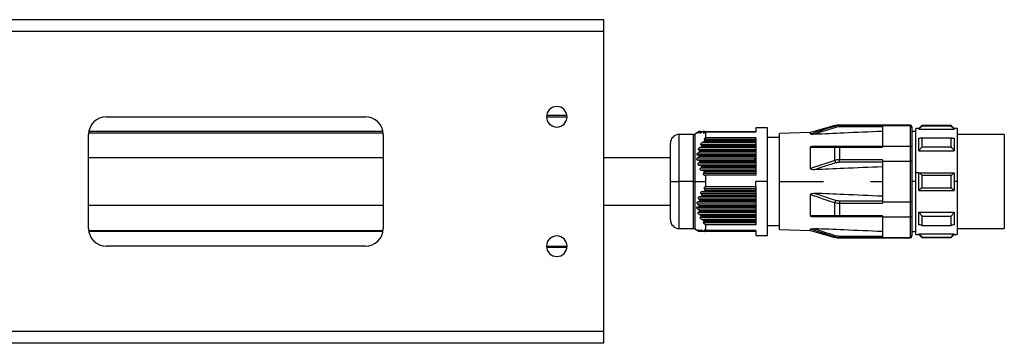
# Model space of a CAD drawing. Header units: millimetres. Extents: x -420 to 2302, y 443 to 882.
# Tile 8 of 16: x 746 to 913, y 443 to 498. Entities that reach past the tile are written whole.
import ezdxf

# ---------------------------------------------------------------- set-up
doc = ezdxf.new("R2010")
doc.units = ezdxf.units.MM

# ---------------------------------------------------------------- blocks, each defined once
blk = doc.blocks.new('Drawing View3')
at = {"color": 7, "linetype": 'Continuous', "lineweight": 25}
for p, q in [((837.5, 31.5), (-162.5, 31.5)), ((837.5, 29.5), (837.5, 31.5)), ((837.5, 29.5), (-162.5, 29.5)), ((837.5, -21.5), (837.5, 29.5)), ((831.24, 15.2), (827.76, 15.2)), ((753, 15), (797, 15)), ((827.75, 15), (831.25, 15)), ((876.7, 13.49), (872.6, 12.32)), ((876.7, 13.4), (876.7, 13.49)), ((889.5, 13.6), (877.52, 13.6)), ((877.52, 13.6), (877.52, 13.52)), ((877.52, 13.28), (877.52, 13.52)), ((884.8, 13.52), (877.52, 13.52)), ((884.8, 13.49), (884.8, 13.52)), ((884.8, 13.49), (889.5, 13.49)), ((884.8, 13.49), (884.8, 10.01)), ((889.5, 13.49), (889.5, 13.6)), ((889.5, 13.49), (889.5, 10.01)), ((891.5, 13.5), (891, 13)), ((896.5, 13.5), (891.5, 13.5)), ((891.5, 13.44), (896.5, 13.44)), ((897, 13), (896.5, 13.5)), ((896.5, 13.44), (896.5, 13.5)), ((750, -4), (750, 12)), ((750.02, 12.3), (799.98, 12.3)), ((799.96, 12.5), (750.04, 12.5)), ((800, 12), (800, -4)), ((852.67, 12), (850.3, 12)), ((850.3, 4), (850.3, 12)), ((852.67, 12), (852.67, 4)), ((853.66, 12.5), (852.92, 12.07)), ((852.92, 12.07), (852.92, 4)), ((853.46, 12.37), (853.49, 12.37)), ((853.6, 12.37), (853.72, 12.37)), ((853.67, 12.5), (853.73, 12.5)), ((853.76, 12.5), (854, 12.5)), ((853.94, 12.37), (854.15, 12.37)), ((854.06, 12.5), (854.46, 12.5)), ((854.47, 12.37), (854.75, 12.37)), ((854.54, 12.5), (863.3, 12.5)), ((854.8, 11.44), (854.8, 12.4)), ((863.3, 12.4), (854.8, 12.4)), ((865.3, 13.15), (863.3, 13.15)), ((863.3, 13.15), (863.3, 12.4)), ((865.3, 4), (865.3, 13.15)), ((872.6, 12.32), (867.3, 12.14)), ((867.3, 4), (867.3, 12.14)), ((872.6, 12.05), (872.6, 12.32)), ((884.8, 13.28), (877.52, 13.28)), ((889.8, 13.2), (889.8, 13.3)), ((889.8, 13.2), (889.8, 9.78)), ((890.5, 12.5), (889.8, 12.5)), ((891, 13), (890.5, 13)), ((890.5, 5.5), (890.5, 13)), ((891, 12.87), (897, 12.87)), ((897.5, 13), (897, 13)), ((897.5, 13), (897.5, 4)), ((905.5, 12), (897.5, 12)), ((905.5, 12), (905.5, -4)), ((848.8, 4), (848.8, 10.5)), ((863.3, 10.25), (854.03, 10.25)), ((863.3, 10.13), (854.14, 10.13)), ((854.25, 10.63), (863.3, 10.63)), ((854.58, 10.88), (863.3, 10.88)), ((863.3, 11.12), (854.6, 11.12)), ((863.3, 10.99), (854.66, 10.99)), ((863.3, 11.44), (854.8, 11.44)), ((863.3, 11.44), (863.3, 5.06)), ((867.3, 11.5), (865.3, 11.5)), ((891.5, 11.45), (896.5, 11.45)), ((863.3, 8.52), (853.47, 8.52)), ((853.52, 8.89), (863.3, 8.89)), ((863.3, 9.39), (853.65, 9.39)), ((863.3, 8.39), (853.67, 8.39)), ((853.78, 9.14), (863.3, 9.14)), ((853.79, 9.76), (863.3, 9.76)), ((863.3, 9.26), (853.81, 9.26)), ((854.09, 10.01), (863.3, 10.01)), ((872.6, 6.2), (872.6, 9.85)), ((876.7, 7.59), (876.7, 9.81)), ((877.52, 10.01), (877.52, 9.82)), ((877.52, 10.01), (884.8, 10.01)), ((877.52, 9.82), (884.8, 9.82)), ((877.52, 9.82), (877.52, 7.7)), ((884.8, 10.01), (884.8, 9.82)), ((884.8, 10.01), (889.5, 10.01)), ((889.5, 10.01), (889.5, 7.47)), ((889.8, 9.78), (889.8, 7.42)), ((891, 9.21), (897, 9.21)), ((891.5, 9.9), (896.5, 9.9)), ((853.46, 8.03), (863.3, 8.03)), ((863.3, 7.65), (853.49, 7.65)), ((853.6, 7.16), (863.3, 7.16)), ((853.67, 8.28), (863.3, 8.28)), ((863.3, 6.79), (853.72, 6.79)), ((863.3, 7.53), (853.74, 7.53)), ((853.76, 7.41), (863.3, 7.41)), ((863.3, 7.89), (863.16, 7.89)), ((863.16, 7.7), (863.16, 7.89)), ((863.16, 7.7), (863.3, 7.7)), ((876.7, 7.59), (872.6, 6.2)), ((884.8, 7.7), (877.52, 7.7)), ((877.52, 7.26), (877.52, 7.7)), ((884.8, 7.26), (877.52, 7.26)), ((884.8, 7.7), (884.8, 7.47)), ((884.8, 7.47), (884.8, 0.53)), ((884.8, 7.47), (889.5, 7.47)), ((889.5, 7.47), (889.5, 0.53)), ((889.8, 7.42), (889.8, 0.58)), ((853.94, 6.3), (863.3, 6.3)), ((863.3, 6.66), (854.01, 6.66)), ((854.06, 6.55), (863.3, 6.55)), ((863.3, 5.92), (854.15, 5.92)), ((863.3, 5.8), (854.47, 5.8)), ((854.47, 5.43), (863.3, 5.43)), ((854.54, 5.68), (863.3, 5.68)), ((854.76, 5.06), (854.8, 5.06)), ((854.8, 4), (854.8, 5.06)), ((863.3, 5.06), (854.8, 5.06)), ((890.5, -5), (890.5, 5.5)), ((891, 5.5), (890.5, 5.5)), ((891, 5.5), (897, 5.5)), ((891.5, 5.1), (896.5, 5.1)), ((848.8, -2.5), (848.8, 4)), ((848.8, 4), (850.3, 4)), ((852.67, 4), (850.3, 4)), ((850.3, -4), (850.3, 4)), ((852.67, 4), (852.92, 4)), ((852.67, 4), (852.67, -4)), ((852.92, 4), (854.8, 4)), ((852.92, 4), (852.92, -4.07)), ((854.8, 3.11), (854.8, 4)), ((865.3, 4), (863.3, 4)), ((863.3, 3.11), (863.3, 4)), ((865.3, -5.15), (865.3, 4)), ((867.3, -4.14), (867.3, 4)), ((867.3, 4), (874.8, 4)), ((882.8, 4), (884.8, 4)), ((890.5, 4), (889.8, 4)), ((897.5, 4), (897, 4)), ((897.5, 4), (897.5, -5)), ((863.3, 1.88), (854.03, 1.88)), ((854.25, 2.25), (863.3, 2.25)), ((854.58, 2.38), (863.3, 2.38)), ((863.3, 2.74), (854.6, 2.74)), ((863.3, 2.49), (854.66, 2.49)), ((863.3, 3.11), (854.8, 3.11)), ((863.3, 3.11), (863.3, -3.34)), ((872.6, -1.85), (872.6, 1.8)), ((891, 2.5), (897, 2.5)), ((891.5, 2.9), (896.5, 2.9)), ((863.3, 0.14), (853.47, 0.14)), ((853.52, 0.52), (863.3, 0.52)), ((863.3, 1.01), (853.65, 1.01)), ((853.78, 0.64), (863.3, 0.64)), ((853.79, 1.39), (863.3, 1.39)), ((863.3, 0.76), (853.81, 0.76)), ((854.09, 1.51), (863.3, 1.51)), ((863.3, 1.63), (854.14, 1.63)), ((876.7, -1.81), (876.7, 0.41)), ((877.52, 0.74), (877.52, 0.3)), ((877.52, 0.74), (884.8, 0.74)), ((877.52, 0.3), (884.8, 0.3)), ((877.52, 0.3), (877.52, -1.82)), ((884.8, 0.53), (889.5, 0.53)), ((884.8, 0.53), (884.8, 0.3)), ((889.5, 0.53), (889.5, -2.01)), ((889.8, 0.58), (889.8, -1.78)), ((853.46, -0.35), (863.3, -0.35)), ((863.3, -0.72), (853.49, -0.72)), ((853.6, -1.21), (863.3, -1.21)), ((863.3, -0.11), (853.67, -0.11)), ((853.67, -0.22), (863.3, -0.22)), ((863.3, -1.59), (853.72, -1.59)), ((863.3, -0.97), (853.74, -0.97)), ((853.76, -1.09), (863.3, -1.09)), ((891, -1.21), (897, -1.21)), ((853.94, -2.08), (863.3, -2.08)), ((863.3, -1.84), (854.01, -1.84)), ((854.06, -1.95), (863.3, -1.95)), ((863.3, -2.45), (854.15, -2.45)), ((863.3, -2.7), (854.47, -2.7)), ((854.47, -2.94), (863.3, -2.94)), ((854.54, -2.82), (863.3, -2.82)), ((854.8, -4.33), (854.8, -3.34)), ((863.3, -3.34), (854.8, -3.34)), ((884.8, -1.82), (877.52, -1.82)), ((877.52, -2.01), (877.52, -1.82)), ((884.8, -2.01), (877.52, -2.01)), ((884.8, -1.82), (884.8, -2.01)), ((884.8, -2.01), (889.5, -2.01)), ((884.8, -2.01), (884.8, -5.49)), ((889.5, -2.01), (889.5, -5.49)), ((889.8, -1.78), (889.8, -5.2)), ((891.5, -1.9), (896.5, -1.9)), ((750.02, -4.3), (799.98, -4.3)), ((799.96, -4.5), (750.04, -4.5)), ((850.3, -4), (852.67, -4)), ((852.92, -4.07), (853.66, -4.5)), ((853.52, -4.38), (853.47, -4.38)), ((853.79, -4.38), (853.65, -4.38)), ((853.67, -4.5), (853.66, -4.5)), ((853.77, -4.5), (853.67, -4.5)), ((854.08, -4.5), (853.81, -4.5)), ((854.25, -4.38), (854.03, -4.38)), ((854.58, -4.5), (854.14, -4.5)), ((863.3, -4.38), (854.6, -4.38)), ((863.3, -4.5), (854.66, -4.5)), ((863.3, -4.33), (854.8, -4.33)), ((863.3, -4.33), (863.3, -5.15)), ((865.3, -3.5), (867.3, -3.5)), ((867.3, -4.14), (872.6, -4.32)), ((872.6, -4.32), (872.6, -4.05)), ((872.6, -4.05), (876.7, -5.4)), ((872.6, -4.32), (876.7, -5.49)), ((889.8, -4.5), (890.5, -4.5)), ((890.5, -5), (891, -5)), ((891, -4.87), (897, -4.87)), ((891, -5), (891.5, -5.5)), ((891.5, -3.45), (896.5, -3.45)), ((896.5, -5.5), (897, -5)), ((897, -5), (897.5, -5)), ((897.5, -4), (905.5, -4)), ((863.3, -5.15), (865.3, -5.15)), ((876.7, -5.49), (876.7, -5.4)), ((877.52, -5.28), (884.8, -5.28)), ((877.52, -5.28), (877.52, -5.52)), ((877.52, -5.52), (884.8, -5.52)), ((877.52, -5.52), (877.52, -5.6)), ((877.52, -5.6), (889.5, -5.6)), ((884.8, -5.49), (889.5, -5.49)), ((884.8, -5.52), (884.8, -5.49)), ((889.5, -5.6), (889.5, -5.49)), ((889.8, -5.3), (889.8, -5.2)), ((891.5, -5.44), (896.5, -5.44)), ((891.5, -5.44), (891.5, -5.5)), ((891.5, -5.5), (896.5, -5.5)), ((797, -7), (753, -7)), ((827.75, -7), (831.25, -7)), ((831.24, -7.2), (827.76, -7.2)), ((837.5, -21.5), (-162.5, -21.5)), ((837.5, -23.5), (837.5, -21.5)), ((837.5, -23.5), (-162.5, -23.5))]:
    blk.add_line(p, q, dxfattribs=at)
at = {"color": 7, "linetype": 'Continuous', "lineweight": 25, "flags": 128}
for points in [[(891.5, 13.5), (891.5, 13.5), (891.5, 13.48), (891.5, 13.46), (891.5, 13.44)], [(891, 12.87), (891, 12.93), (891, 12.97), (891, 12.99), (891, 13)], [(897, 13), (897, 12.99), (897, 12.97), (897, 12.93), (897, 12.87)], [(891, 9.21), (891, 9.52), (891, 9.81), (891, 10.09), (891, 10.36), (891, 10.62), (891, 10.87), (891, 11.11), (891, 11.34)], [(891.5, 11.45), (891.5, 11.28), (891.5, 11.1), (891.5, 10.91), (891.5, 10.72), (891.5, 10.52), (891.5, 10.32), (891.5, 10.11), (891.5, 9.9)], [(896.5, 9.9), (896.5, 10.11), (896.5, 10.32), (896.5, 10.52), (896.5, 10.72), (896.5, 10.91), (896.5, 11.1), (896.5, 11.28), (896.5, 11.45)], [(897, 11.34), (897, 11.11), (897, 10.87), (897, 10.62), (897, 10.36), (897, 10.09), (897, 9.81), (897, 9.52), (897, 9.21)], [(876.84, 10.01), (876.82, 10.01), (876.8, 10), (876.78, 9.98), (876.76, 9.96), (876.74, 9.93), (876.73, 9.9), (876.71, 9.85), (876.7, 9.81)], [(891, 2.5), (891, 2.87), (891, 3.25), (891, 3.62), (891, 4), (891, 4.38), (891, 4.75), (891, 5.13), (891, 5.5)], [(891.5, 5.1), (891.5, 4.83), (891.5, 4.55), (891.5, 4.28), (891.5, 4), (891.5, 3.72), (891.5, 3.45), (891.5, 3.17), (891.5, 2.9)], [(896.5, 2.9), (896.5, 3.17), (896.5, 3.45), (896.5, 3.72), (896.5, 4), (896.5, 4.28), (896.5, 4.55), (896.5, 4.83), (896.5, 5.1)], [(897, 5.5), (897, 5.31), (897, 5.13), (897, 4.94), (897, 4.75), (897, 4.56), (897, 4.38), (897, 4.19), (897, 4)], [(897, 4), (897, 3.81), (897, 3.62), (897, 3.44), (897, 3.25), (897, 3.06), (897, 2.87), (897, 2.69), (897, 2.5)], [(891, -3.34), (891, -3.11), (891, -2.87), (891, -2.62), (891, -2.36), (891, -2.09), (891, -1.81), (891, -1.52), (891, -1.21)], [(897, -1.21), (897, -1.52), (897, -1.81), (897, -2.09), (897, -2.36), (897, -2.62), (897, -2.87), (897, -3.11), (897, -3.34)], [(876.84, -2.01), (876.82, -2.01), (876.8, -2), (876.78, -1.98), (876.76, -1.96), (876.74, -1.93), (876.73, -1.9), (876.71, -1.85), (876.7, -1.81)], [(891.5, -1.9), (891.5, -2.11), (891.5, -2.32), (891.5, -2.52), (891.5, -2.72), (891.5, -2.91), (891.5, -3.1), (891.5, -3.28), (891.5, -3.45)], [(896.5, -3.45), (896.5, -3.28), (896.5, -3.1), (896.5, -2.91), (896.5, -2.72), (896.5, -2.52), (896.5, -2.32), (896.5, -2.11), (896.5, -1.9)], [(891, -5), (891, -4.99), (891, -4.97), (891, -4.93), (891, -4.87)], [(897, -4.87), (897, -4.93), (897, -4.97), (897, -4.99), (897, -5)], [(896.5, -5.5), (896.5, -5.5), (896.5, -5.48), (896.5, -5.46), (896.5, -5.44)]]:
    blk.add_lwpolyline(points, dxfattribs=at)
at = {"color": 7, "linetype": 'Continuous', "lineweight": 25}
for centre, radius, start, end in [((829.5, 15), 1.75, 0, 180), ((753, 12), 3, 90, 180), ((797, 12), 3, 0, 90), ((829.5, 15), 1.75, 180, 0), ((877.52, 10.6), 3, 90, 105.8192), ((876.34, 13.03), 0.515, 16.1488, 45.8932), ((889.5, 13.3), 0.3, 0, 90), ((850.3, 10.5), 1.5, 90, 180), ((852.67, 12.5), 0.5, 270, 299.8989), ((879.41, 8.21), 2.78, 192.8319, 202.1858), ((879.41, -0.21), 2.78, 157.8142, 167.1681), ((850.3, -2.5), 1.5, 180, 270), ((753, -4), 3, 180, 270), ((797, -4), 3, 270, 0), ((852.67, -4.5), 0.5, 60.1011, 90), ((829.5, -7), 1.75, 0, 180), ((876.34, -5.03), 0.515, 314.1068, 343.8512), ((877.52, -2.6), 3, 254.1808, 270), ((889.5, -5.3), 0.3, 270, 360), ((829.5, -7), 1.75, 180, 0)]:
    blk.add_arc(centre, radius, start, end, dxfattribs=at)
for points, knots in [([(876.7, 13.4), (875.84, 13.13), (874.46, 12.69), (873.11, 12.23), (872.6, 12.05)], [0, 0, 0, 0, 0.624924, 1, 1, 1, 1]), ([(877.52, 13.52), (877.36, 13.52), (877.08, 13.5), (876.82, 13.43), (876.7, 13.4)], [0, 0, 0, 0, 0.564116, 1, 1, 1, 1]), ([(889.5, 13.49), (889.54, 13.48), (889.6, 13.48), (889.67, 13.44), (889.73, 13.39), (889.76, 13.34), (889.78, 13.3), (889.78, 13.29), (889.8, 13.26), (889.8, 13.23), (889.8, 13.2)], [0, 0, 0, 0, 0.245699, 0.374794, 0.507834, 0.752968, 0.755309, 0.77284, 0.820727, 1, 1, 1, 1]), ([(891.5, 13.44), (891.4, 13.33), (891.24, 13.14), (891.07, 12.96), (891, 12.87)], [0, 0, 0, 0, 0.56938, 1, 1, 1, 1]), ([(897, 12.87), (896.91, 12.98), (896.74, 13.17), (896.58, 13.35), (896.5, 13.44)], [0, 0, 0, 0, 0.550382, 1, 1, 1, 1]), ([(853.46, 12.37), (853.42, 12.36), (853.37, 12.32), (853.31, 12.29), (853.27, 12.27), (853.26, 12.26), (853.25, 12.25), (853.25, 12.25), (853.26, 12.25), (853.29, 12.27), (853.36, 12.3), (853.44, 12.34), (853.49, 12.37)], [0, 0, 0, 0, 0.1626181, 0.2899398, 0.3550944, 0.4074807, 0.459515, 0.5110456, 0.5546209, 0.6033283, 0.7207983, 1, 1, 1, 1]), ([(853.6, 12.37), (853.57, 12.36), (853.52, 12.33), (853.47, 12.29), (853.45, 12.27), (853.43, 12.26), (853.43, 12.25), (853.44, 12.25), (853.46, 12.25), (853.49, 12.26), (853.57, 12.3), (853.66, 12.34), (853.72, 12.37)], [0, 0, 0, 0, 0.14378, 0.257374, 0.312767, 0.363086, 0.41077, 0.458663, 0.511564, 0.567308, 0.692908, 1, 1, 1, 1]), ([(853.67, 12.5), (853.67, 12.5), (853.66, 12.5), (853.64, 12.48), (853.57, 12.44), (853.5, 12.4), (853.46, 12.37)], [0, 0, 0, 0, 0.146904, 0.308017, 0.489413, 1, 1, 1, 1]), ([(853.74, 12.5), (853.74, 12.5), (853.73, 12.5), (853.71, 12.49), (853.63, 12.45), (853.55, 12.41), (853.49, 12.37)], [0, 0, 0, 0, 0.095207, 0.195971, 0.430437, 1, 1, 1, 1]), ([(853.76, 12.5), (853.77, 12.5), (853.77, 12.5), (853.76, 12.49), (853.75, 12.48), (853.72, 12.46), (853.67, 12.42), (853.62, 12.39), (853.6, 12.37)], [0, 0, 0, 0, 0.101041, 0.203349, 0.311717, 0.430206, 0.68207, 1, 1, 1, 1]), ([(854.01, 12.5), (854, 12.5), (853.96, 12.49), (853.86, 12.45), (853.78, 12.4), (853.72, 12.37)], [0, 0, 0, 0, 0.226258, 0.493855, 1, 1, 1, 1]), ([(853.74, 12.5), (853.74, 12.5), (853.75, 12.5), (853.76, 12.5), (853.76, 12.5)], [0, 0, 0, 0, 0.558428, 1, 1, 1, 1]), ([(853.94, 12.37), (853.91, 12.36), (853.87, 12.32), (853.83, 12.29), (853.81, 12.27), (853.81, 12.26), (853.82, 12.25), (853.84, 12.25), (853.88, 12.26), (853.99, 12.3), (854.08, 12.34), (854.15, 12.37)], [0, 0, 0, 0, 0.139235, 0.245422, 0.294926, 0.342114, 0.389691, 0.440297, 0.547276, 0.682165, 1, 1, 1, 1]), ([(854.06, 12.5), (854.07, 12.5), (854.08, 12.5), (854.07, 12.48), (854.04, 12.45), (854, 12.42), (853.96, 12.39), (853.94, 12.37)], [0, 0, 0, 0, 0.166445, 0.328319, 0.502383, 0.735191, 1, 1, 1, 1]), ([(854.01, 12.5), (854.02, 12.5), (854.04, 12.5), (854.05, 12.5), (854.06, 12.5)], [0, 0, 0, 0, 0.558026, 1, 1, 1, 1]), ([(854.47, 12.5), (854.45, 12.5), (854.41, 12.49), (854.3, 12.45), (854.21, 12.4), (854.15, 12.37)], [0, 0, 0, 0, 0.230381, 0.498978, 1, 1, 1, 1]), ([(854.47, 12.37), (854.45, 12.36), (854.41, 12.33), (854.38, 12.3), (854.37, 12.28), (854.37, 12.26), (854.38, 12.25), (854.4, 12.25), (854.43, 12.25), (854.49, 12.26), (854.61, 12.31), (854.72, 12.36), (854.8, 12.4)], [0, 0, 0, 0, 0.124077, 0.173723, 0.222391, 0.265216, 0.309536, 0.357783, 0.411862, 0.522916, 0.665522, 1, 1, 1, 1]), ([(854.47, 12.5), (854.48, 12.5), (854.51, 12.5), (854.53, 12.5), (854.54, 12.5)], [0, 0, 0, 0, 0.557513, 1, 1, 1, 1]), ([(854.47, 12.37), (854.49, 12.39), (854.53, 12.42), (854.56, 12.46), (854.57, 12.48), (854.57, 12.49), (854.56, 12.5), (854.55, 12.5), (854.54, 12.5)], [0, 0, 0, 0, 0.291619, 0.533428, 0.64911, 0.760416, 0.875022, 1, 1, 1, 1]), ([(873.27, 12.02), (873.11, 12.01), (872.9, 12.01), (872.69, 12.02), (872.63, 12.03), (872.61, 12.04), (872.6, 12.04), (872.6, 12.05), (872.6, 12.05)], [0, 0, 0, 0, 0.61061, 0.822413, 0.871279, 0.915489, 0.957462, 1, 1, 1, 1]), ([(876.84, 13.17), (876.1, 12.94), (874.9, 12.57), (873.72, 12.17), (873.27, 12.02)], [0, 0, 0, 0, 0.617172, 1, 1, 1, 1]), ([(884.8, 12.51), (882.62, 12.42), (878.77, 12.26), (874.93, 12.09), (873.27, 12.02)], [0, 0, 0, 0, 0.568192, 1, 1, 1, 1]), ([(877.52, 13.28), (877.39, 13.27), (877.15, 13.26), (876.93, 13.2), (876.84, 13.17)], [0, 0, 0, 0, 0.56346, 1, 1, 1, 1]), ([(854.25, 10.63), (854.19, 10.59), (854.09, 10.54), (853.99, 10.45), (853.94, 10.39), (853.92, 10.35), (853.91, 10.33), (853.91, 10.3), (853.93, 10.28), (853.97, 10.26), (854.01, 10.25), (854.03, 10.25)], [0, 0, 0, 0, 0.320598, 0.451502, 0.569608, 0.621553, 0.670236, 0.71852, 0.769336, 0.871321, 1, 1, 1, 1]), ([(854.14, 10.13), (854.15, 10.14), (854.15, 10.15), (854.16, 10.18), (854.15, 10.2), (854.14, 10.23), (854.1, 10.25), (854.05, 10.25), (854.03, 10.25)], [0, 0, 0, 0, 0.115465, 0.224046, 0.333104, 0.449912, 0.699437, 1, 1, 1, 1]), ([(854.14, 10.13), (854.13, 10.1), (854.11, 10.07), (854.09, 10.03), (854.09, 10.01)], [0, 0, 0, 0, 0.562317, 1, 1, 1, 1]), ([(854.58, 10.88), (854.56, 10.85), (854.52, 10.8), (854.41, 10.71), (854.31, 10.66), (854.25, 10.63)], [0, 0, 0, 0, 0.2312123, 0.500004, 1, 1, 1, 1]), ([(854.8, 11.44), (854.74, 11.41), (854.66, 11.36), (854.57, 11.28), (854.53, 11.23), (854.51, 11.2), (854.51, 11.18), (854.51, 11.16), (854.52, 11.14), (854.54, 11.12), (854.58, 11.12), (854.6, 11.12)], [0, 0, 0, 0, 0.317831, 0.45481, 0.570714, 0.626552, 0.67536, 0.723812, 0.777336, 0.876184, 1, 1, 1, 1]), ([(854.66, 10.99), (854.65, 10.97), (854.62, 10.93), (854.59, 10.89), (854.58, 10.88)], [0, 0, 0, 0, 0.562421, 1, 1, 1, 1]), ([(854.66, 10.99), (854.67, 11), (854.68, 11.02), (854.69, 11.05), (854.69, 11.07), (854.69, 11.09), (854.67, 11.1), (854.65, 11.11), (854.62, 11.12), (854.6, 11.12)], [0, 0, 0, 0, 0.126984, 0.242895, 0.354614, 0.469775, 0.586297, 0.710881, 1, 1, 1, 1]), ([(891, 11.34), (891.09, 11.36), (891.26, 11.39), (891.42, 11.43), (891.5, 11.45)], [0, 0, 0, 0, 0.5503816, 1, 1, 1, 1]), ([(896.5, 11.45), (896.6, 11.43), (896.76, 11.39), (896.93, 11.35), (897, 11.34)], [0, 0, 0, 0, 0.569381, 1, 1, 1, 1]), ([(853.52, 8.89), (853.46, 8.86), (853.37, 8.8), (853.3, 8.71), (853.28, 8.67), (853.27, 8.64), (853.27, 8.61), (853.28, 8.58), (853.32, 8.55), (853.38, 8.52), (853.44, 8.52), (853.47, 8.52)], [0, 0, 0, 0, 0.307042, 0.430657, 0.485921, 0.537942, 0.577773, 0.620304, 0.719364, 0.84446, 1, 1, 1, 1]), ([(853.67, 8.39), (853.67, 8.41), (853.67, 8.44), (853.64, 8.47), (853.58, 8.51), (853.52, 8.52), (853.47, 8.52)], [0, 0, 0, 0, 0.147683, 0.308373, 0.489419, 1, 1, 1, 1]), ([(853.79, 9.76), (853.73, 9.72), (853.64, 9.67), (853.54, 9.58), (853.51, 9.53), (853.49, 9.49), (853.49, 9.46), (853.5, 9.44), (853.53, 9.41), (853.57, 9.39), (853.62, 9.39), (853.65, 9.39)], [0, 0, 0, 0, 0.309571, 0.436579, 0.545813, 0.593785, 0.640981, 0.690214, 0.743978, 0.856754, 1, 1, 1, 1]), ([(853.78, 9.14), (853.78, 9.13), (853.77, 9.11), (853.74, 9.07), (853.67, 8.98), (853.58, 8.93), (853.52, 8.89)], [0, 0, 0, 0, 0.091717, 0.192524, 0.430858, 1, 1, 1, 1]), ([(853.81, 9.26), (853.81, 9.27), (853.81, 9.29), (853.81, 9.31), (853.8, 9.34), (853.77, 9.36), (853.72, 9.38), (853.68, 9.38), (853.65, 9.39)], [0, 0, 0, 0, 0.104249, 0.206454, 0.313421, 0.431139, 0.690593, 1, 1, 1, 1]), ([(853.67, 8.39), (853.67, 8.37), (853.67, 8.33), (853.67, 8.3), (853.67, 8.28)], [0, 0, 0, 0, 0.560266, 1, 1, 1, 1]), ([(853.81, 9.26), (853.8, 9.24), (853.79, 9.2), (853.78, 9.16), (853.78, 9.14)], [0, 0, 0, 0, 0.561072, 1, 1, 1, 1]), ([(854.09, 10.01), (854.07, 9.99), (854.04, 9.93), (853.93, 9.84), (853.85, 9.79), (853.79, 9.76)], [0, 0, 0, 0, 0.2270553, 0.4948543, 1, 1, 1, 1]), ([(872.6, 9.85), (872.6, 9.86), (872.6, 9.88), (872.61, 9.9), (872.63, 9.92), (872.69, 9.96), (872.91, 10.01), (873.12, 10.01), (873.27, 10.01)], [0, 0, 0, 0, 0.043302, 0.086094, 0.131335, 0.181549, 0.399158, 1, 1, 1, 1]), ([(872.6, 9.85), (873.28, 9.84), (874.64, 9.83), (876.02, 9.82), (876.7, 9.81)], [0, 0, 0, 0, 0.50307, 1, 1, 1, 1]), ([(873.27, 10.01), (873.88, 10.01), (875.06, 10.01), (876.25, 10.01), (876.84, 10.01)], [0, 0, 0, 0, 0.513938, 1, 1, 1, 1]), ([(876.7, 9.81), (876.85, 9.81), (877.11, 9.82), (877.39, 9.82), (877.52, 9.82)], [0, 0, 0, 0, 0.555274, 1, 1, 1, 1]), ([(876.84, 10.01), (876.96, 10.01), (877.18, 10.01), (877.41, 10.01), (877.52, 10.01)], [0, 0, 0, 0, 0.555879, 1, 1, 1, 1]), ([(889.5, 10.01), (889.54, 10.01), (889.63, 10), (889.73, 9.94), (889.79, 9.86), (889.8, 9.81), (889.8, 9.78)], [0, 0, 0, 0, 0.27985, 0.559464, 0.779885, 1, 1, 1, 1]), ([(891.5, 9.9), (891.4, 9.77), (891.24, 9.54), (891.07, 9.31), (891, 9.21)], [0, 0, 0, 0, 0.56938, 1, 1, 1, 1]), ([(897, 9.21), (896.91, 9.34), (896.74, 9.57), (896.58, 9.79), (896.5, 9.9)], [0, 0, 0, 0, 0.550382, 1, 1, 1, 1]), ([(800, 8), (798.62, 8), (792.71, 8), (782.15, 8), (766.86, 8), (756.1, 8), (750, 8)], [0, 0, 0, 0, 0.083025, 0.354395, 0.633666, 1, 1, 1, 1]), ([(848.8, 8), (845.95, 8), (842.19, 8), (838.42, 8), (837.5, 8)], [0, 0, 0, 0, 0.755357, 1, 1, 1, 1]), ([(853.46, 8.03), (853.42, 8.01), (853.37, 7.97), (853.31, 7.91), (853.27, 7.87), (853.26, 7.83), (853.25, 7.8), (853.25, 7.77), (853.26, 7.74), (853.29, 7.71), (853.36, 7.66), (853.44, 7.66), (853.49, 7.65)], [0, 0, 0, 0, 0.162618, 0.28994, 0.355094, 0.407481, 0.459515, 0.511046, 0.554621, 0.603328, 0.720798, 1, 1, 1, 1]), ([(853.6, 7.16), (853.57, 7.14), (853.52, 7.11), (853.47, 7.05), (853.45, 7.01), (853.43, 6.97), (853.43, 6.94), (853.44, 6.91), (853.46, 6.88), (853.49, 6.85), (853.57, 6.8), (853.66, 6.79), (853.72, 6.79)], [0, 0, 0, 0, 0.14378, 0.257374, 0.312767, 0.363086, 0.41077, 0.458663, 0.511564, 0.567308, 0.692908, 1, 1, 1, 1]), ([(853.67, 8.28), (853.67, 8.26), (853.66, 8.23), (853.64, 8.18), (853.57, 8.1), (853.5, 8.06), (853.46, 8.03)], [0, 0, 0, 0, 0.146904, 0.308017, 0.489413, 1, 1, 1, 1]), ([(853.74, 7.53), (853.74, 7.54), (853.73, 7.56), (853.71, 7.59), (853.63, 7.64), (853.55, 7.65), (853.49, 7.65)], [0, 0, 0, 0, 0.095207, 0.195971, 0.430437, 1, 1, 1, 1]), ([(853.76, 7.41), (853.77, 7.4), (853.77, 7.38), (853.76, 7.35), (853.75, 7.32), (853.72, 7.27), (853.67, 7.22), (853.62, 7.18), (853.6, 7.16)], [0, 0, 0, 0, 0.101041, 0.203349, 0.311717, 0.430206, 0.68207, 1, 1, 1, 1]), ([(854.01, 6.66), (854, 6.68), (853.96, 6.73), (853.86, 6.78), (853.78, 6.78), (853.72, 6.79)], [0, 0, 0, 0, 0.226258, 0.493855, 1, 1, 1, 1]), ([(853.74, 7.53), (853.74, 7.51), (853.75, 7.47), (853.76, 7.43), (853.76, 7.41)], [0, 0, 0, 0, 0.558428, 1, 1, 1, 1]), ([(876.84, 7.16), (876.12, 6.93), (874.93, 6.56), (873.74, 6.16), (873.27, 6.01)], [0, 0, 0, 0, 0.59849, 1, 1, 1, 1]), ([(877.52, 7.7), (877.36, 7.7), (877.08, 7.69), (876.82, 7.62), (876.7, 7.59)], [0, 0, 0, 0, 0.564116, 1, 1, 1, 1]), ([(877.52, 7.26), (877.39, 7.26), (877.15, 7.25), (876.93, 7.18), (876.84, 7.16)], [0, 0, 0, 0, 0.56346, 1, 1, 1, 1]), ([(889.8, 7.42), (889.8, 7.42), (889.8, 7.43), (889.77, 7.44), (889.73, 7.45), (889.67, 7.46), (889.6, 7.47), (889.54, 7.47), (889.5, 7.47)], [0, 0, 0, 0, 0.1391969, 0.2677261, 0.4919907, 0.6245149, 0.7534689, 1, 1, 1, 1]), ([(853.94, 6.3), (853.91, 6.28), (853.87, 6.24), (853.83, 6.18), (853.81, 6.13), (853.81, 6.1), (853.82, 6.07), (853.84, 6.03), (853.88, 5.98), (853.99, 5.93), (854.08, 5.93), (854.15, 5.92)], [0, 0, 0, 0, 0.139235, 0.245422, 0.294926, 0.342114, 0.389691, 0.440297, 0.547276, 0.682165, 1, 1, 1, 1]), ([(854.06, 6.55), (854.07, 6.53), (854.08, 6.5), (854.07, 6.45), (854.04, 6.4), (854, 6.34), (853.96, 6.31), (853.94, 6.3)], [0, 0, 0, 0, 0.166445, 0.328319, 0.502383, 0.735191, 1, 1, 1, 1]), ([(854.01, 6.66), (854.02, 6.64), (854.04, 6.6), (854.05, 6.56), (854.06, 6.55)], [0, 0, 0, 0, 0.558026, 1, 1, 1, 1]), ([(854.47, 5.8), (854.45, 5.82), (854.41, 5.86), (854.3, 5.91), (854.21, 5.92), (854.15, 5.92)], [0, 0, 0, 0, 0.2303815, 0.4989779, 1, 1, 1, 1]), ([(854.47, 5.43), (854.45, 5.41), (854.41, 5.38), (854.38, 5.33), (854.37, 5.29), (854.37, 5.26), (854.38, 5.22), (854.4, 5.19), (854.43, 5.15), (854.49, 5.11), (854.58, 5.07), (854.66, 5.07), (854.7, 5.07)], [0, 0, 0, 0, 0.144648, 0.202525, 0.259263, 0.309188, 0.360855, 0.417101, 0.480146, 0.609613, 0.775862, 1, 1, 1, 1]), ([(854.47, 5.8), (854.48, 5.77), (854.51, 5.74), (854.53, 5.7), (854.54, 5.68)], [0, 0, 0, 0, 0.557513, 1, 1, 1, 1]), ([(854.47, 5.43), (854.49, 5.45), (854.53, 5.48), (854.56, 5.54), (854.57, 5.59), (854.57, 5.62), (854.56, 5.65), (854.55, 5.67), (854.54, 5.68)], [0, 0, 0, 0, 0.291619, 0.533428, 0.64911, 0.760416, 0.875022, 1, 1, 1, 1]), ([(873.27, 6.01), (873.11, 6), (872.91, 6), (872.69, 6.06), (872.63, 6.11), (872.61, 6.14), (872.6, 6.17), (872.6, 6.19), (872.6, 6.2)], [0, 0, 0, 0, 0.606982, 0.821791, 0.87089, 0.915271, 0.957367, 1, 1, 1, 1]), ([(884.8, 6.5), (882.62, 6.4), (878.77, 6.24), (874.93, 6.08), (873.27, 6.01)], [0, 0, 0, 0, 0.5681921, 1, 1, 1, 1]), ([(891, 5.5), (891.09, 5.43), (891.26, 5.29), (891.42, 5.16), (891.5, 5.1)], [0, 0, 0, 0, 0.5503816, 1, 1, 1, 1]), ([(896.5, 5.1), (896.6, 5.17), (896.76, 5.31), (896.93, 5.44), (897, 5.5)], [0, 0, 0, 0, 0.569381, 1, 1, 1, 1]), ([(854.25, 2.25), (854.19, 2.25), (854.09, 2.24), (853.99, 2.19), (853.94, 2.14), (853.92, 2.1), (853.91, 2.07), (853.91, 2.03), (853.93, 1.99), (853.97, 1.93), (854.01, 1.9), (854.03, 1.88)], [0, 0, 0, 0, 0.320598, 0.451502, 0.569608, 0.621553, 0.670236, 0.71852, 0.769336, 0.871321, 1, 1, 1, 1]), ([(854.14, 1.63), (854.15, 1.64), (854.15, 1.66), (854.16, 1.69), (854.15, 1.72), (854.14, 1.77), (854.1, 1.83), (854.05, 1.86), (854.03, 1.88)], [0, 0, 0, 0, 0.115465, 0.224046, 0.333104, 0.449912, 0.699437, 1, 1, 1, 1]), ([(854.58, 2.38), (854.56, 2.36), (854.52, 2.31), (854.41, 2.26), (854.31, 2.26), (854.25, 2.25)], [0, 0, 0, 0, 0.231212, 0.500004, 1, 1, 1, 1]), ([(854.8, 3.11), (854.74, 3.1), (854.66, 3.08), (854.57, 3.03), (854.53, 2.98), (854.51, 2.94), (854.51, 2.91), (854.51, 2.88), (854.52, 2.84), (854.54, 2.79), (854.58, 2.76), (854.6, 2.74)], [0, 0, 0, 0, 0.3178307, 0.4548105, 0.5707135, 0.6265525, 0.67536, 0.7238115, 0.7773356, 0.8761841, 1, 1, 1, 1]), ([(854.66, 2.49), (854.65, 2.47), (854.62, 2.43), (854.59, 2.39), (854.58, 2.38)], [0, 0, 0, 0, 0.562421, 1, 1, 1, 1]), ([(854.66, 2.49), (854.67, 2.5), (854.68, 2.52), (854.69, 2.55), (854.69, 2.59), (854.69, 2.62), (854.67, 2.65), (854.65, 2.7), (854.62, 2.72), (854.6, 2.74)], [0, 0, 0, 0, 0.126984, 0.242895, 0.354614, 0.469775, 0.586297, 0.710881, 1, 1, 1, 1]), ([(872.6, 1.8), (872.6, 1.81), (872.6, 1.83), (872.61, 1.86), (872.63, 1.89), (872.69, 1.94), (872.91, 2), (873.12, 2), (873.27, 1.99)], [0, 0, 0, 0, 0.043301, 0.086094, 0.131334, 0.181549, 0.399157, 1, 1, 1, 1]), ([(872.6, 1.8), (873.39, 1.52), (874.76, 1.04), (876.13, 0.59), (876.7, 0.41)], [0, 0, 0, 0, 0.586867, 1, 1, 1, 1]), ([(873.27, 1.99), (873.95, 1.77), (875.14, 1.37), (876.33, 1), (876.84, 0.84)], [0, 0, 0, 0, 0.579734, 1, 1, 1, 1]), ([(884.8, 1.5), (882.62, 1.6), (878.77, 1.76), (874.93, 1.92), (873.27, 1.99)], [0, 0, 0, 0, 0.568192, 1, 1, 1, 1]), ([(891.5, 2.9), (891.4, 2.83), (891.24, 2.69), (891.07, 2.56), (891, 2.5)], [0, 0, 0, 0, 0.5693801, 1, 1, 1, 1]), ([(897, 2.5), (896.91, 2.57), (896.74, 2.71), (896.58, 2.84), (896.5, 2.9)], [0, 0, 0, 0, 0.550382, 1, 1, 1, 1]), ([(853.52, 0.52), (853.46, 0.52), (853.37, 0.51), (853.3, 0.46), (853.28, 0.42), (853.27, 0.39), (853.27, 0.36), (853.28, 0.32), (853.32, 0.26), (853.38, 0.2), (853.44, 0.16), (853.47, 0.14)], [0, 0, 0, 0, 0.307042, 0.430657, 0.485921, 0.537942, 0.577773, 0.620304, 0.719364, 0.84446, 1, 1, 1, 1]), ([(853.67, -0.11), (853.67, -0.09), (853.67, -0.06), (853.64, -0.01), (853.58, 0.07), (853.52, 0.11), (853.47, 0.14)], [0, 0, 0, 0, 0.147683, 0.308373, 0.489419, 1, 1, 1, 1]), ([(853.79, 1.39), (853.73, 1.38), (853.64, 1.37), (853.54, 1.32), (853.51, 1.28), (853.49, 1.23), (853.49, 1.2), (853.5, 1.17), (853.53, 1.12), (853.57, 1.06), (853.62, 1.03), (853.65, 1.01)], [0, 0, 0, 0, 0.309571, 0.436579, 0.545813, 0.593785, 0.640981, 0.690214, 0.743978, 0.856754, 1, 1, 1, 1]), ([(853.78, 0.64), (853.78, 0.64), (853.77, 0.62), (853.74, 0.58), (853.67, 0.53), (853.58, 0.52), (853.52, 0.52)], [0, 0, 0, 0, 0.091717, 0.192524, 0.430858, 1, 1, 1, 1]), ([(853.81, 0.76), (853.81, 0.77), (853.81, 0.79), (853.81, 0.82), (853.8, 0.86), (853.77, 0.9), (853.72, 0.96), (853.68, 0.99), (853.65, 1.01)], [0, 0, 0, 0, 0.1042492, 0.206454, 0.3134212, 0.4311385, 0.6905934, 1, 1, 1, 1]), ([(853.81, 0.76), (853.8, 0.74), (853.79, 0.7), (853.78, 0.66), (853.78, 0.64)], [0, 0, 0, 0, 0.561072, 1, 1, 1, 1]), ([(854.09, 1.51), (854.07, 1.49), (854.04, 1.44), (853.93, 1.4), (853.85, 1.39), (853.79, 1.39)], [0, 0, 0, 0, 0.227055, 0.494854, 1, 1, 1, 1]), ([(854.14, 1.63), (854.13, 1.6), (854.11, 1.57), (854.09, 1.53), (854.09, 1.51)], [0, 0, 0, 0, 0.562317, 1, 1, 1, 1]), ([(876.7, 0.41), (876.85, 0.37), (877.11, 0.31), (877.39, 0.3), (877.52, 0.3)], [0, 0, 0, 0, 0.555274, 1, 1, 1, 1]), ([(876.84, 0.84), (876.96, 0.81), (877.18, 0.75), (877.41, 0.74), (877.52, 0.74)], [0, 0, 0, 0, 0.5558791, 1, 1, 1, 1]), ([(889.5, 0.53), (889.54, 0.53), (889.63, 0.53), (889.73, 0.55), (889.79, 0.56), (889.8, 0.58), (889.8, 0.58)], [0, 0, 0, 0, 0.27985, 0.559464, 0.779885, 1, 1, 1, 1]), ([(750, 0), (753.54, 0), (761.07, 0), (772.29, 0), (781.48, 0), (788.55, 0), (793.99, 0), (797.93, 0), (800, 0)], [0, 0, 0, 0, 0.212543, 0.451812, 0.67338, 0.763918, 0.875572, 1, 1, 1, 1]), ([(837.5, 0), (837.59, 0), (841.36, 0), (845.13, 0), (848.8, 0)], [0, 0, 0, 0, 0.02514, 1, 1, 1, 1]), ([(853.46, -0.35), (853.42, -0.35), (853.37, -0.35), (853.31, -0.37), (853.27, -0.4), (853.26, -0.43), (853.25, -0.45), (853.25, -0.48), (853.26, -0.52), (853.29, -0.56), (853.36, -0.64), (853.44, -0.69), (853.49, -0.72)], [0, 0, 0, 0, 0.1626181, 0.2899398, 0.3550944, 0.4074807, 0.459515, 0.5110456, 0.5546209, 0.6033283, 0.7207983, 1, 1, 1, 1]), ([(853.6, -1.21), (853.57, -1.21), (853.52, -1.22), (853.47, -1.24), (853.45, -1.26), (853.43, -1.29), (853.43, -1.31), (853.44, -1.34), (853.46, -1.37), (853.49, -1.42), (853.57, -1.5), (853.66, -1.55), (853.72, -1.59)], [0, 0, 0, 0, 0.14378, 0.257374, 0.312767, 0.363086, 0.41077, 0.458663, 0.511564, 0.567308, 0.692908, 1, 1, 1, 1]), ([(853.67, -0.22), (853.67, -0.24), (853.66, -0.27), (853.64, -0.3), (853.57, -0.34), (853.5, -0.34), (853.46, -0.35)], [0, 0, 0, 0, 0.146904, 0.308017, 0.489413, 1, 1, 1, 1]), ([(853.74, -0.97), (853.74, -0.96), (853.73, -0.94), (853.71, -0.9), (853.63, -0.81), (853.55, -0.76), (853.49, -0.72)], [0, 0, 0, 0, 0.095207, 0.195971, 0.430437, 1, 1, 1, 1]), ([(853.76, -1.09), (853.77, -1.1), (853.77, -1.12), (853.76, -1.14), (853.75, -1.16), (853.72, -1.19), (853.67, -1.21), (853.62, -1.21), (853.6, -1.21)], [0, 0, 0, 0, 0.101041, 0.203349, 0.311717, 0.430206, 0.68207, 1, 1, 1, 1]), ([(853.67, -0.11), (853.67, -0.13), (853.67, -0.17), (853.67, -0.2), (853.67, -0.22)], [0, 0, 0, 0, 0.560266, 1, 1, 1, 1]), ([(854.01, -1.84), (854, -1.81), (853.96, -1.76), (853.86, -1.67), (853.78, -1.62), (853.72, -1.59)], [0, 0, 0, 0, 0.226258, 0.493855, 1, 1, 1, 1]), ([(853.74, -0.97), (853.74, -0.99), (853.75, -1.03), (853.76, -1.07), (853.76, -1.09)], [0, 0, 0, 0, 0.558428, 1, 1, 1, 1]), ([(891, -1.21), (891.09, -1.34), (891.26, -1.57), (891.42, -1.79), (891.5, -1.9)], [0, 0, 0, 0, 0.550382, 1, 1, 1, 1]), ([(896.5, -1.9), (896.6, -1.77), (896.76, -1.54), (896.93, -1.31), (897, -1.21)], [0, 0, 0, 0, 0.569381, 1, 1, 1, 1]), ([(853.94, -2.08), (853.91, -2.08), (853.87, -2.08), (853.83, -2.11), (853.81, -2.13), (853.81, -2.16), (853.82, -2.18), (853.84, -2.22), (853.88, -2.27), (853.99, -2.36), (854.08, -2.42), (854.15, -2.45)], [0, 0, 0, 0, 0.139235, 0.245422, 0.294926, 0.342114, 0.389691, 0.440297, 0.547276, 0.682165, 1, 1, 1, 1]), ([(854.06, -1.95), (854.07, -1.97), (854.08, -1.99), (854.07, -2.03), (854.04, -2.06), (854, -2.08), (853.96, -2.08), (853.94, -2.08)], [0, 0, 0, 0, 0.166445, 0.328319, 0.502383, 0.735191, 1, 1, 1, 1]), ([(854.01, -1.84), (854.02, -1.86), (854.04, -1.9), (854.05, -1.94), (854.06, -1.95)], [0, 0, 0, 0, 0.558026, 1, 1, 1, 1]), ([(854.47, -2.7), (854.45, -2.68), (854.41, -2.63), (854.3, -2.54), (854.21, -2.49), (854.15, -2.45)], [0, 0, 0, 0, 0.230381, 0.498978, 1, 1, 1, 1]), ([(854.47, -2.94), (854.45, -2.95), (854.41, -2.95), (854.38, -2.97), (854.37, -2.98), (854.37, -3.01), (854.38, -3.03), (854.4, -3.06), (854.43, -3.1), (854.49, -3.15), (854.61, -3.25), (854.72, -3.3), (854.8, -3.34)], [0, 0, 0, 0, 0.124077, 0.173723, 0.222391, 0.265216, 0.309536, 0.357783, 0.411862, 0.522916, 0.665522, 1, 1, 1, 1]), ([(854.47, -2.7), (854.48, -2.73), (854.51, -2.76), (854.53, -2.8), (854.54, -2.82)], [0, 0, 0, 0, 0.557513, 1, 1, 1, 1]), ([(854.47, -2.94), (854.49, -2.94), (854.53, -2.94), (854.56, -2.92), (854.57, -2.9), (854.57, -2.87), (854.56, -2.85), (854.55, -2.83), (854.54, -2.82)], [0, 0, 0, 0, 0.291619, 0.533428, 0.64911, 0.760416, 0.875022, 1, 1, 1, 1]), ([(876.7, -1.81), (875.84, -1.82), (874.47, -1.83), (873.11, -1.85), (872.6, -1.85)], [0, 0, 0, 0, 0.621565, 1, 1, 1, 1]), ([(873.27, -2.01), (873.11, -2.01), (872.91, -2.01), (872.69, -1.96), (872.63, -1.92), (872.61, -1.9), (872.6, -1.88), (872.6, -1.86), (872.6, -1.85)], [0, 0, 0, 0, 0.606982, 0.821792, 0.870893, 0.915276, 0.95737, 1, 1, 1, 1]), ([(876.84, -2.01), (876.11, -2.01), (874.91, -2.01), (873.73, -2.01), (873.27, -2.01)], [0, 0, 0, 0, 0.6110237, 1, 1, 1, 1]), ([(877.52, -1.82), (877.36, -1.82), (877.08, -1.82), (876.82, -1.81), (876.7, -1.81)], [0, 0, 0, 0, 0.564116, 1, 1, 1, 1]), ([(877.52, -2.01), (877.39, -2.01), (877.15, -2.01), (876.93, -2.01), (876.84, -2.01)], [0, 0, 0, 0, 0.5634605, 1, 1, 1, 1]), ([(889.8, -1.78), (889.8, -1.8), (889.8, -1.83), (889.77, -1.89), (889.73, -1.94), (889.67, -1.98), (889.6, -2.01), (889.54, -2.01), (889.5, -2.01)], [0, 0, 0, 0, 0.140318, 0.269223, 0.492015, 0.624523, 0.753467, 1, 1, 1, 1]), ([(891.5, -3.45), (891.4, -3.43), (891.24, -3.39), (891.07, -3.35), (891, -3.34)], [0, 0, 0, 0, 0.56938, 1, 1, 1, 1]), ([(897, -3.34), (896.91, -3.36), (896.74, -3.39), (896.58, -3.43), (896.5, -3.45)], [0, 0, 0, 0, 0.550382, 1, 1, 1, 1]), ([(853.52, -4.38), (853.46, -4.34), (853.37, -4.29), (853.3, -4.26), (853.28, -4.25), (853.27, -4.25), (853.27, -4.25), (853.28, -4.26), (853.32, -4.28), (853.38, -4.32), (853.44, -4.36), (853.47, -4.38)], [0, 0, 0, 0, 0.307042, 0.430657, 0.485921, 0.537942, 0.577773, 0.620304, 0.719364, 0.84446, 1, 1, 1, 1]), ([(853.67, -4.5), (853.67, -4.5), (853.67, -4.5), (853.64, -4.48), (853.58, -4.44), (853.52, -4.4), (853.47, -4.38)], [0, 0, 0, 0, 0.147683, 0.308373, 0.489419, 1, 1, 1, 1]), ([(853.79, -4.38), (853.73, -4.34), (853.64, -4.3), (853.54, -4.26), (853.51, -4.25), (853.49, -4.25), (853.49, -4.26), (853.5, -4.27), (853.53, -4.29), (853.57, -4.33), (853.62, -4.36), (853.65, -4.38)], [0, 0, 0, 0, 0.309571, 0.436579, 0.545813, 0.593785, 0.640981, 0.690214, 0.743978, 0.856754, 1, 1, 1, 1]), ([(853.78, -4.5), (853.78, -4.5), (853.77, -4.5), (853.74, -4.49), (853.67, -4.45), (853.58, -4.41), (853.52, -4.38)], [0, 0, 0, 0, 0.091717, 0.192524, 0.430858, 1, 1, 1, 1]), ([(853.81, -4.5), (853.81, -4.5), (853.81, -4.5), (853.81, -4.49), (853.8, -4.48), (853.77, -4.46), (853.72, -4.42), (853.68, -4.39), (853.65, -4.38)], [0, 0, 0, 0, 0.104249, 0.206454, 0.313421, 0.431139, 0.690593, 1, 1, 1, 1]), ([(853.81, -4.5), (853.8, -4.5), (853.79, -4.5), (853.78, -4.5), (853.78, -4.5)], [0, 0, 0, 0, 0.561072, 1, 1, 1, 1]), ([(854.09, -4.5), (854.07, -4.5), (854.04, -4.49), (853.93, -4.45), (853.85, -4.4), (853.79, -4.38)], [0, 0, 0, 0, 0.227055, 0.494854, 1, 1, 1, 1]), ([(854.25, -4.38), (854.19, -4.34), (854.09, -4.3), (853.99, -4.26), (853.94, -4.25), (853.92, -4.25), (853.91, -4.26), (853.91, -4.27), (853.93, -4.29), (853.97, -4.33), (854.01, -4.36), (854.03, -4.38)], [0, 0, 0, 0, 0.320598, 0.451502, 0.569608, 0.621553, 0.670236, 0.71852, 0.769336, 0.871321, 1, 1, 1, 1]), ([(854.14, -4.5), (854.15, -4.5), (854.15, -4.5), (854.16, -4.49), (854.15, -4.48), (854.14, -4.46), (854.1, -4.42), (854.05, -4.39), (854.03, -4.38)], [0, 0, 0, 0, 0.1154655, 0.224046, 0.3331039, 0.4499119, 0.6994366, 1, 1, 1, 1]), ([(854.14, -4.5), (854.13, -4.5), (854.11, -4.5), (854.09, -4.5), (854.09, -4.5)], [0, 0, 0, 0, 0.562317, 1, 1, 1, 1]), ([(854.58, -4.5), (854.56, -4.5), (854.52, -4.49), (854.41, -4.45), (854.31, -4.4), (854.25, -4.38)], [0, 0, 0, 0, 0.2312123, 0.500004, 1, 1, 1, 1]), ([(854.8, -4.33), (854.74, -4.31), (854.66, -4.27), (854.57, -4.25), (854.53, -4.25), (854.51, -4.26), (854.51, -4.26), (854.51, -4.28), (854.52, -4.3), (854.54, -4.33), (854.58, -4.36), (854.6, -4.38)], [0, 0, 0, 0, 0.317831, 0.45481, 0.570714, 0.626552, 0.67536, 0.723812, 0.777336, 0.876184, 1, 1, 1, 1]), ([(854.66, -4.5), (854.65, -4.5), (854.62, -4.5), (854.59, -4.5), (854.58, -4.5)], [0, 0, 0, 0, 0.562421, 1, 1, 1, 1]), ([(854.66, -4.5), (854.67, -4.5), (854.68, -4.5), (854.69, -4.49), (854.69, -4.48), (854.69, -4.47), (854.67, -4.45), (854.65, -4.42), (854.62, -4.39), (854.6, -4.38)], [0, 0, 0, 0, 0.126984, 0.242895, 0.354614, 0.469775, 0.586297, 0.710881, 1, 1, 1, 1]), ([(872.6, -4.05), (872.6, -4.05), (872.6, -4.04), (872.61, -4.04), (872.63, -4.03), (872.69, -4.02), (872.91, -4.01), (873.12, -4.01), (873.27, -4.02)], [0, 0, 0, 0, 0.0433033, 0.0860964, 0.1313364, 0.1815494, 0.3991581, 1, 1, 1, 1]), ([(884.8, -4.51), (882.62, -4.42), (878.77, -4.26), (874.93, -4.09), (873.27, -4.02)], [0, 0, 0, 0, 0.568192, 1, 1, 1, 1]), ([(873.27, -4.02), (873.9, -4.23), (875.08, -4.62), (876.27, -5), (876.84, -5.17)], [0, 0, 0, 0, 0.53027, 1, 1, 1, 1]), ([(891, -4.87), (891.09, -4.98), (891.26, -5.17), (891.42, -5.35), (891.5, -5.44)], [0, 0, 0, 0, 0.5503816, 1, 1, 1, 1]), ([(896.5, -5.44), (896.6, -5.33), (896.76, -5.14), (896.93, -4.96), (897, -4.87)], [0, 0, 0, 0, 0.569381, 1, 1, 1, 1]), ([(876.7, -5.4), (876.85, -5.44), (877.11, -5.51), (877.39, -5.52), (877.52, -5.52)], [0, 0, 0, 0, 0.555274, 1, 1, 1, 1]), ([(876.84, -5.17), (876.96, -5.21), (877.18, -5.26), (877.41, -5.27), (877.52, -5.28)], [0, 0, 0, 0, 0.555879, 1, 1, 1, 1]), ([(889.5, -5.49), (889.54, -5.48), (889.63, -5.47), (889.73, -5.39), (889.79, -5.3), (889.8, -5.23), (889.8, -5.2)], [0, 0, 0, 0, 0.27985, 0.559464, 0.779885, 1, 1, 1, 1])]:
    blk.add_open_spline(points, degree=3, knots=knots, dxfattribs=at)

msp = doc.modelspace()

# ---------------------------------------------------------------- block references
at = {"color": 7, "linetype": 'Continuous', "lineweight": 25}
msp.add_blockref('Drawing View3', (7.97, 466.69), dxfattribs=at)

doc.saveas('drawing.dxf')
